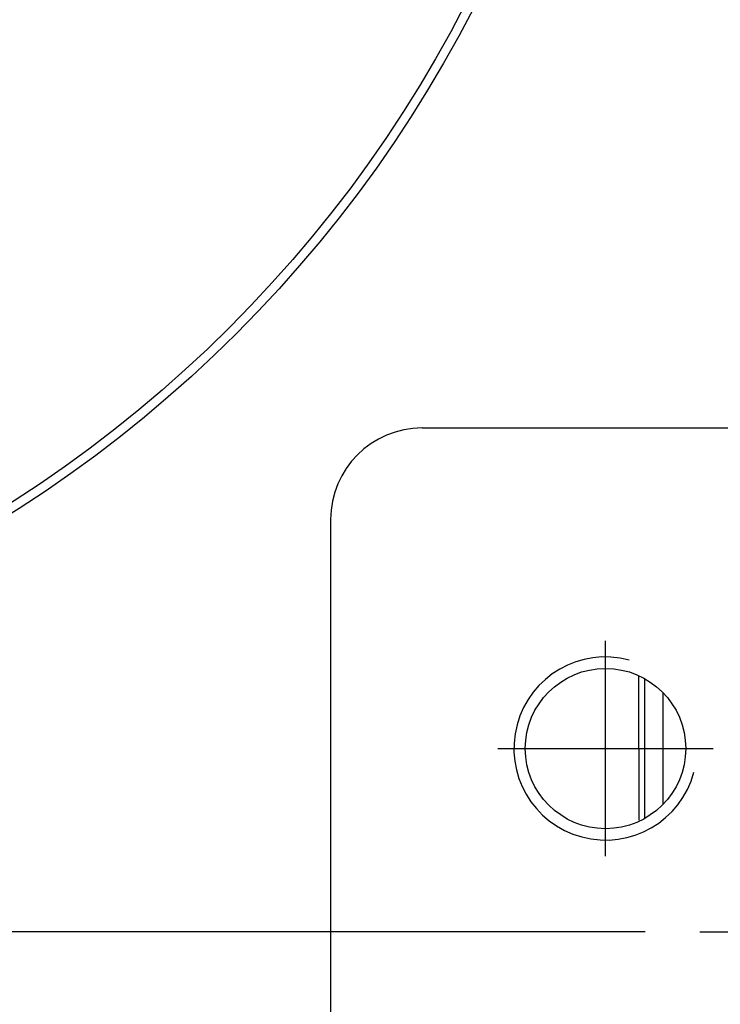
# Model space of a CAD drawing. Header units: millimetres. Extents: x 4086 to 10416, y 123 to 1549.
# Tile 141 of 256: x 7012 to 7031, y 1110 to 1137. Entities that reach past the tile are written whole.
import ezdxf

# ---------------------------------------------------------------- set-up
doc = ezdxf.new("R2010")
doc.units = ezdxf.units.MM
doc.linetypes.add('CENTER', pattern=[0.6, 0.375, -0.075, 0.075, -0.075])
for name, color, linetype in [('中心线', 7, 'Continuous'), ('外形图', 7, 'Continuous'), ('尺寸标注', 7, 'Continuous')]:
    doc.layers.add(name, color=color, linetype=linetype)
doc.styles.add('思源黑', font='SourceHanSansCN-Normal.ttf')
doc.dimstyles.new('尺寸标注_1_4比例中六', dxfattribs={"dimtxt": 10, "dimasz": 8, "dimexe": 2, "dimexo": 1.5, "dimgap": 1, "dimtad": 1, "dimdec": 1, "dimlfac": 4, "dimdsep": 46, "dimtxsty": '思源黑', "dimcen": 0.09, "dimadec": 0, "dimazin": 0, "dimtp": 0.01, "dimtm": 0.01, "dimtfac": 1, "dimtdec": 1, "dimtofl": 0, "dimtmove": 0, "dimatfit": 3, "dimfxl": 1, "dimtolj": 1, "dimarcsym": 0})

# ---------------------------------------------------------------- blocks, each defined once
blk = doc.blocks.new('*D625')
at = {"layer": 'Defpoints', "color": 0}
for p in [(7030.611, 1194.714), (6864.383, 1112.214), (7030.611, 1112.214)]:
    blk.add_point(p, dxfattribs=at)
at = {"layer": '尺寸标注', "color": 0, "lineweight": -2}
for p, q in [((7029.111, 1194.714), (6862.383, 1194.714)), ((6864.383, 1186.714), (6864.383, 1120.214)), ((7029.111, 1112.214), (6862.383, 1112.214))]:
    blk.add_line(p, q, dxfattribs=at)
at = {"layer": '尺寸标注', "color": 0}
for points in [[(6865.717, 1186.714), (6863.05, 1186.714), (6864.383, 1194.714)], [(6863.05, 1120.214), (6865.717, 1120.214), (6864.383, 1112.214)]]:
    blk.add_solid(points, dxfattribs=at)
at = {"layer": '尺寸标注', "color": 0, "insert": (6858.199, 1153.464), "char_height": 10, "attachment_point": 5, "rotation": 90, "style": '思源黑'}
blk.add_mtext('\\A1;\\A1;335', dxfattribs=at)

msp = doc.modelspace()

# ---------------------------------------------------------------- linework, layer by layer
at = {"layer": '中心线', "linetype": 'CENTER', "ltscale": 20}
for p, q in [((7028.033, 1114.276), (7028.033, 1120.151)), ((7025.096, 1117.214), (7030.971, 1117.214)), ((7030.611, 1112.214), (7035.111, 1112.214))]:
    msp.add_line(p, q, dxfattribs=at)
at = {"layer": '外形图', "color": 7, "linetype": 'Continuous'}
for p, q in [((7023.033, 1125.964), (7039.912, 1125.964)), ((7020.533, 1123.464), (7020.533, 1106.584)), ((7028.953, 1115.254), (7028.945, 1119.178)), ((7029.093, 1119.11), (7029.1, 1115.32)), ((7029.594, 1118.727), (7029.599, 1115.705))]:
    msp.add_line(p, q, dxfattribs=at)
for centre, radius in [((6993.033, 1153.464), 35.25), ((6993.033, 1153.464), 35), ((7028.033, 1117.214), 2.188)]:
    msp.add_circle(centre, radius, dxfattribs=at)
for centre, radius, start, end in [((7023.033, 1123.464), 2.5, 90, 180), ((7028.033, 1117.214), 2.5, 75, 345), ((7026.628, 1119.869), 15, 280.4627, 349.5373)]:
    msp.add_arc(centre, radius, start, end, dxfattribs=at)

# ---------------------------------------------------------------- dimensions: what is measured, and where the dimension line sits
at = {"layer": '尺寸标注', "color": 7}
dim = msp.add_linear_dim(base=(6864.383, 1112.214), p1=(7030.611, 1194.714), p2=(7030.611, 1112.214), angle=90, text='\\A1;335', dimstyle='尺寸标注_1_4比例中六', override={"dimtxsty": '思源黑'}, dxfattribs=at)
dim.commit()
dim.dimension.update_dxf_attribs({"geometry": '*D625', "text_midpoint": (6858.199, 1153.464)})

doc.saveas('drawing.dxf')
